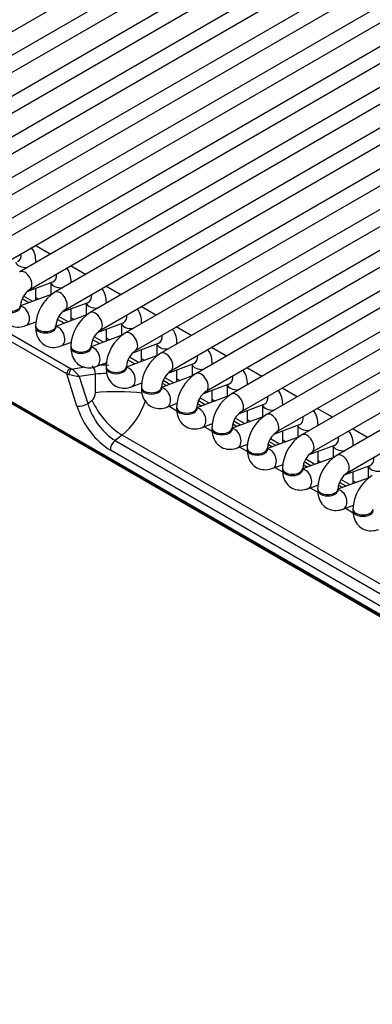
# Model space of a CAD drawing. Header units: millimetres. Extents: x 10 to 281, y 0 to 180.
# Tile 40 of 67: x 196.46 to 200.82, y 90.14 to 102.29. Entities that reach past the tile are written whole.
import ezdxf

# ---------------------------------------------------------------- set-up
doc = ezdxf.new("R2010")
doc.units = ezdxf.units.MM
doc.layers.add('134.134_BW4_CTM-', color=7, linetype='Continuous')
doc.layers.add('Standard', color=7, linetype='Continuous')

# ---------------------------------------------------------------- blocks, each defined once
blk = doc.blocks.new('SE')
at = {"layer": '134.134_BW4_CTM-', "color": 7, "linetype": 'Continuous'}
for p, q in [((12.106, 33.793), (4.417, 29.353)), ((4.542, 29.137), (12.356, 33.648)), ((12.542, 33.541), (4.852, 29.102)), ((4.977, 28.885), (12.792, 33.397)), ((12.977, 33.29), (5.288, 28.85)), ((5.413, 28.634), (13.227, 33.146)), ((13.413, 33.038), (5.723, 28.599)), ((5.848, 28.382), (13.663, 32.894)), ((13.848, 32.787), (6.159, 28.347)), ((6.284, 28.131), (14.098, 32.643)), ((14.284, 32.536), (6.594, 28.096)), ((6.719, 27.879), (14.534, 32.391)), ((14.719, 32.284), (7.03, 27.845)), ((7.155, 27.628), (14.969, 32.14)), ((15.155, 32.033), (7.465, 27.593)), ((7.59, 27.377), (15.405, 31.888)), ((15.59, 31.781), (7.901, 27.342)), ((8.026, 27.125), (15.84, 31.637)), ((16.026, 31.53), (8.336, 27.09)), ((8.461, 26.874), (16.276, 31.385)), ((16.461, 31.278), (8.772, 26.839)), ((8.897, 26.622), (16.711, 31.134)), ((16.897, 31.027), (9.207, 26.587)), ((0.247, 30.929), (7.657, 26.651)), ((9.332, 26.371), (17.147, 30.883)), ((7.613, 26.584), (0.202, 30.862)), ((17.332, 30.775), (9.643, 26.336)), ((9.768, 26.119), (17.582, 30.631)), ((17.768, 30.524), (10.078, 26.084)), ((10.203, 25.868), (18.018, 30.38)), ((18.203, 30.273), (10.514, 25.833)), ((19.764, 18.832), (0.05, 30.214)), ((0.051, 30.204), (19.765, 18.822)), ((0.061, 30.186), (19.775, 18.804)), ((10.639, 25.617), (18.453, 30.128)), ((18.639, 30.021), (10.949, 25.582)), ((11.074, 25.365), (18.889, 29.877)), ((7.407, 28.062), (7.221, 28.169)), ((7.23, 27.96), (7.23, 27.971)), ((7.842, 27.811), (7.657, 27.918)), ((7.12, 27.6), (7.438, 27.719)), ((7.415, 27.71), (7.415, 27.563)), ((7.665, 27.709), (7.665, 27.719)), ((7.23, 27.494), (7.23, 27.641)), ((8.278, 27.559), (8.092, 27.667)), ((7.432, 27.569), (7.04, 27.423)), ((7.143, 27.461), (7.06, 27.509)), ((7.192, 27.479), (7.077, 27.545)), ((7.23, 27.529), (7.267, 27.507)), ((7.556, 27.349), (7.874, 27.467)), ((8.101, 27.457), (8.101, 27.468)), ((7.04, 27.414), (7.04, 27.43)), ((7.665, 27.242), (7.665, 27.389)), ((7.851, 27.459), (7.851, 27.311)), ((8.713, 27.308), (8.528, 27.415)), ((7.105, 27.18), (7.234, 27.228)), ((7.868, 27.318), (7.476, 27.171)), ((7.579, 27.21), (7.495, 27.258)), ((7.627, 27.228), (7.513, 27.294)), ((7.665, 27.277), (7.702, 27.256)), ((7.226, 27.179), (7.226, 27.162)), ((7.476, 27.162), (7.476, 27.179)), ((7.992, 27.097), (8.309, 27.216)), ((8.101, 26.991), (8.101, 27.138)), ((8.286, 27.207), (8.286, 27.06)), ((8.536, 27.206), (8.536, 27.216)), ((9.149, 27.057), (8.963, 27.164)), ((8.303, 27.066), (7.911, 26.92)), ((8.014, 26.958), (7.931, 27.006)), ((8.063, 26.976), (7.948, 27.042)), ((8.101, 27.026), (8.138, 27.004)), ((7.541, 26.929), (7.669, 26.977)), ((7.661, 26.927), (7.661, 26.911)), ((7.911, 26.911), (7.911, 26.927)), ((8.427, 26.846), (8.745, 26.964)), ((8.536, 26.739), (8.536, 26.887)), ((8.722, 26.956), (8.722, 26.809)), ((8.972, 26.954), (8.972, 26.965)), ((9.584, 26.805), (9.399, 26.912)), ((8.739, 26.815), (8.347, 26.668)), ((8.45, 26.707), (8.366, 26.755)), ((8.498, 26.725), (8.384, 26.791)), ((8.536, 26.774), (8.573, 26.753)), ((7.669, 26.645), (7.834, 26.67)), ((7.976, 26.677), (8.105, 26.725)), ((8.097, 26.676), (8.097, 26.659)), ((8.347, 26.659), (8.347, 26.676)), ((8.863, 26.594), (9.18, 26.713)), ((8.972, 26.488), (8.972, 26.635)), ((9.158, 26.704), (9.158, 26.557)), ((9.408, 26.703), (9.408, 26.713)), ((10.02, 26.554), (9.834, 26.661)), ((7.737, 26.187), (7.613, 26.584)), ((7.967, 26.581), (7.766, 26.551)), ((7.766, 26.551), (7.87, 26.219)), ((7.964, 26.352), (7.967, 26.581)), ((9.174, 26.563), (8.782, 26.417)), ((8.885, 26.455), (8.802, 26.503)), ((8.934, 26.473), (8.82, 26.539)), ((8.972, 26.523), (9.009, 26.502)), ((8.412, 26.426), (8.54, 26.474)), ((8.532, 26.424), (8.532, 26.408)), ((8.782, 26.408), (8.782, 26.424)), ((8.79, 26.471), (8.844, 26.44)), ((9.298, 26.343), (9.616, 26.461)), ((9.408, 26.236), (9.408, 26.384)), ((9.593, 26.453), (9.593, 26.306)), ((9.843, 26.452), (9.843, 26.462)), ((10.455, 26.302), (10.27, 26.409)), ((7.87, 26.219), (7.923, 26.261)), ((9.61, 26.312), (9.218, 26.165)), ((9.321, 26.204), (9.237, 26.252)), ((9.369, 26.222), (9.255, 26.288)), ((9.408, 26.271), (9.444, 26.25)), ((8.847, 26.174), (8.976, 26.222)), ((8.876, 26.185), (8.971, 26.13)), ((8.968, 26.173), (8.968, 26.157)), ((9.218, 26.157), (9.218, 26.173)), ((9.226, 26.219), (9.279, 26.188)), ((9.734, 26.091), (10.051, 26.21)), ((9.843, 25.985), (9.843, 26.132)), ((10.029, 26.202), (10.029, 26.054)), ((10.279, 26.2), (10.279, 26.21)), ((10.891, 26.051), (10.705, 26.158)), ((10.045, 26.06), (9.653, 25.914)), ((9.805, 25.971), (9.691, 26.037)), ((9.843, 26.02), (9.88, 25.999)), ((9.283, 25.923), (9.412, 25.971)), ((9.311, 25.933), (9.407, 25.878)), ((9.403, 25.921), (9.403, 25.905)), ((9.653, 25.905), (9.653, 25.921)), ((9.661, 25.968), (9.715, 25.937)), ((9.756, 25.952), (9.673, 26.001)), ((10.169, 25.84), (10.487, 25.959)), ((10.464, 25.95), (10.464, 25.803)), ((10.714, 25.949), (10.714, 25.959)), ((11.326, 25.799), (11.141, 25.906)), ((8.295, 25.83), (8.208, 25.763)), ((8.208, 25.763), (11.712, 23.739)), ((11.799, 23.807), (8.295, 25.83)), ((10.481, 25.809), (10.089, 25.663)), ((10.24, 25.719), (10.126, 25.785)), ((10.279, 25.733), (10.279, 25.881)), ((10.279, 25.769), (10.316, 25.747)), ((11.654, 23.621), (8.15, 25.644)), ((9.718, 25.671), (9.847, 25.719)), ((9.747, 25.682), (9.842, 25.627)), ((9.839, 25.67), (9.839, 25.654)), ((10.089, 25.654), (10.089, 25.67)), ((10.097, 25.716), (10.15, 25.685)), ((10.192, 25.701), (10.108, 25.749)), ((10.605, 25.588), (10.922, 25.707)), ((10.9, 25.699), (10.9, 25.551)), ((11.15, 25.697), (11.15, 25.708)), ((10.916, 25.558), (10.524, 25.411)), ((10.676, 25.468), (10.562, 25.534)), ((10.714, 25.482), (10.714, 25.629)), ((10.154, 25.42), (10.283, 25.468)), ((10.182, 25.431), (10.278, 25.375)), ((10.274, 25.419), (10.274, 25.402)), ((10.524, 25.402), (10.524, 25.419)), ((10.532, 25.465), (10.586, 25.434)), ((10.627, 25.45), (10.544, 25.498)), ((10.714, 25.517), (10.751, 25.496)), ((11.04, 25.337), (11.358, 25.456)), ((11.335, 25.447), (11.335, 25.3)), ((11.352, 25.306), (10.96, 25.16)), ((11.111, 25.216), (10.997, 25.282)), ((11.15, 25.231), (11.15, 25.378)), ((10.589, 25.168), (10.718, 25.217)), ((10.618, 25.179), (10.713, 25.124)), ((10.71, 25.167), (10.71, 25.151)), ((10.96, 25.151), (10.96, 25.167)), ((10.968, 25.213), (11.021, 25.183)), ((11.063, 25.198), (10.979, 25.246)), ((11.15, 25.266), (11.187, 25.244)), ((11.025, 24.917), (11.154, 24.965)), ((11.053, 24.928), (11.149, 24.872)), ((11.145, 24.916), (11.145, 24.899))]:
    blk.add_line(p, q, dxfattribs=at)
for centre, radius, start, end in [((7.306, 27.409), 0.266, 124.5997, 175.4003), ((7.736, 27.16), 0.511, 122.0623, 177.9377), ((7.741, 27.157), 0.266, 124.5997, 175.4003), ((8.172, 26.909), 0.511, 122.0623, 177.9377), ((8.177, 26.906), 0.266, 124.5997, 175.4003), ((8.607, 26.657), 0.511, 122.0623, 177.9377), ((8.612, 26.654), 0.266, 124.5997, 175.4003), ((9.043, 26.406), 0.511, 122.0623, 177.9377), ((9.048, 26.403), 0.266, 124.5997, 175.4003), ((9.478, 26.155), 0.511, 122.0623, 177.9377), ((9.483, 26.152), 0.266, 124.5997, 175.4003), ((9.914, 25.903), 0.511, 122.0623, 177.9377), ((9.919, 25.9), 0.266, 124.5997, 175.4003), ((10.349, 25.652), 0.511, 122.0623, 177.9377), ((10.354, 25.649), 0.266, 124.5997, 175.4003), ((10.785, 25.4), 0.511, 122.0623, 177.9377), ((10.79, 25.397), 0.266, 124.5997, 175.4003), ((11.22, 25.149), 0.511, 122.0623, 177.9377), ((11.226, 25.146), 0.266, 124.5997, 175.4003), ((11.656, 24.897), 0.511, 122.0623, 177.9377)]:
    blk.add_arc(centre, radius, start, end, dxfattribs=at)
for centre, major_axis, ratio, start_param, end_param in [((7.105, 27.971), (-0.125, 0), 0.57735, 0.1188, 1.726164), ((6.959, 28.087), (-0.044, 0.117), 0.668835, 3.141593, 4.319136), ((7.105, 27.971), (-0.125, 0), 0.57735, 2.986225, 3.142328), ((7.092, 27.736), (0.063, -0.108), 0.57735, 0.009881, 3.141298), ((7.54, 27.719), (-0.125, 0), 0.57735, 0.1188, 1.726164), ((7.394, 27.836), (-0.044, 0.117), 0.668835, 3.141593, 4.319136), ((7.54, 27.719), (-0.125, 0), 0.57735, 2.986225, 3.142328), ((7.528, 27.485), (0.063, -0.108), 0.57735, 0.009881, 3.141298), ((7.83, 27.584), (-0.044, 0.117), 0.668835, 3.141593, 4.319136), ((7.976, 27.468), (-0.125, 0), 0.57735, 2.986225, 3.142328), ((6.915, 27.43), (-0.125, 0), 0.57735, 0.00014, 3.133413), ((6.915, 27.414), (-0.125, 0), 0.57735, 0, 3.141593), ((7.061, 27.297), (-0.044, 0.117), 0.668835, 3.141565, 6.010802), ((7.976, 27.468), (-0.125, 0), 0.57735, 0.1188, 1.726164), ((7.963, 27.233), (0.063, -0.108), 0.57735, 0.009881, 3.141298), ((8.265, 27.333), (-0.044, 0.117), 0.668835, 3.141593, 4.319136), ((7.351, 27.179), (-0.125, 0), 0.57735, 0.00014, 3.133413), ((7.351, 27.162), (-0.125, 0), 0.57735, 0, 3.141593), ((7.497, 27.046), (-0.044, 0.117), 0.668835, 3.141565, 6.010802), ((8.411, 27.216), (-0.125, 0), 0.57735, 0.1188, 1.726164), ((8.399, 26.982), (0.063, -0.108), 0.57735, 0.009881, 3.141298), ((8.411, 27.216), (-0.125, 0), 0.57735, 2.986225, 3.142328), ((8.701, 27.081), (-0.044, 0.117), 0.668835, 3.141593, 4.319136), ((7.786, 26.927), (-0.125, 0), 0.57735, 0.00014, 3.133413), ((7.786, 26.911), (-0.125, 0), 0.57735, 0, 3.141593), ((7.932, 26.794), (-0.044, 0.117), 0.668835, 3.141565, 6.010802), ((8.847, 26.965), (-0.125, 0), 0.57735, 0.1188, 1.726164), ((8.834, 26.731), (0.063, -0.108), 0.57735, 0.009881, 3.141298), ((8.847, 26.965), (-0.125, 0), 0.57735, 2.986225, 3.142328), ((9.136, 26.83), (-0.044, 0.117), 0.668835, 3.141593, 4.319136), ((7.648, 26.606), (-0.025, -0.0433), 0.57735, 3.665191, 5.550147), ((7.66, 26.601), (-0.0186, -0.0464), 0.370911, 3.596753, 5.376218), ((7.697, 26.658), (-0.0549, 0.0112), 0.364441, 0.827679, 1.105542), ((7.704, 26.564), (-0.0785, 0.0866), 0.355271, 4.25937, 5.509965), ((7.905, 26.594), (-0.0148, 0.0989), 0.609324, 4.491739, 5.742334), ((8.293, 26.41), (-0.596, 0.138), 0.414537, -1.200767, -0.993405), ((8.222, 26.676), (-0.125, 0), 0.57735, 0.00014, 3.133413), ((8.222, 26.659), (-0.125, 0), 0.57735, 0, 3.141593), ((8.368, 26.543), (-0.044, 0.117), 0.668835, 3.141565, 6.010802), ((9.283, 26.713), (-0.125, 0), 0.57735, 0.1188, 1.726164), ((9.283, 26.713), (-0.125, 0), 0.57735, 2.986225, 3.142328), ((7.688, 26.614), (-0.103, -0.004), 0.389194, 0.735283, 1.013146), ((7.704, 26.564), (0.112, -0.023), 0.003163, 4.04998, 5.300575), ((8.275, 26.32), (0.494, -0.143), 0.459276, -4.221896, -3.915755), ((9.27, 26.479), (0.063, -0.108), 0.57735, 0.009881, 3.141298), ((9.572, 26.579), (-0.044, 0.117), 0.668835, 3.141593, 4.319136), ((8.274, 26.288), (0.5, -0.007), 0.152253, 1.000754, 2.242402), ((8.657, 26.424), (-0.125, 0), 0.57735, 0.00014, 3.133413), ((8.657, 26.408), (-0.125, 0), 0.57735, 0, 3.141593), ((8.803, 26.291), (-0.044, 0.117), 0.668835, 3.141565, 6.010802), ((9.718, 26.462), (-0.125, 0), 0.57735, 0.1188, 1.726164), ((9.718, 26.462), (-0.125, 0), 0.57735, 2.986225, 3.142328), ((7.885, 26.349), (-0.009, -0.104), 0.763081, 0.616767, 1.663964), ((8.233, 26.197), (0.308, -0.394), 0.468323, 4.208397, 5.424507), ((8.195, 26.285), (0.276, 0.533), 0.617798, 4.072625, 4.981816), ((9.705, 26.228), (0.063, -0.108), 0.57735, 0.009881, 3.141298), ((10.007, 26.327), (-0.044, 0.117), 0.668835, 3.141593, 4.319136), ((7.808, 26.232), (0.0954, 0.03), 0.370322, 3.770373, 5.298832), ((8.127, 26.124), (0.321, -0.51), 0.546518, 4.263752, 5.479862), ((8.198, 26.169), (-0.258, 0.431), 0.560919, 1.136652, 2.352762), ((9.093, 26.173), (-0.125, 0), 0.57735, 0.00014, 3.133413), ((9.093, 26.157), (-0.125, 0), 0.57735, 0, 3.141593), ((9.239, 26.04), (-0.044, 0.117), 0.668835, 3.141565, 6.010802), ((10.154, 26.21), (-0.125, 0), 0.57735, 0.1188, 1.726164), ((10.154, 26.21), (-0.125, 0), 0.57735, 2.986225, 3.142328), ((10.141, 25.976), (0.063, -0.108), 0.57735, 0.009881, 3.141298), ((10.443, 26.076), (-0.044, 0.117), 0.668835, 3.141593, 4.319136), ((9.528, 25.921), (-0.125, 0), 0.57735, 0.00014, 3.133413), ((9.528, 25.905), (-0.125, 0), 0.57735, 0, 3.141593), ((9.674, 25.788), (-0.044, 0.117), 0.668835, 3.141565, 6.010802), ((10.589, 25.959), (-0.125, 0), 0.57735, 0.1188, 1.726164), ((10.589, 25.959), (-0.125, 0), 0.57735, 2.986225, 3.142328), ((8.22, 25.689), (0.05, 0.0866), 0.57735, 0.959931, 2.408554), ((10.576, 25.725), (0.063, -0.108), 0.57735, 0.009881, 3.141298), ((10.878, 25.824), (-0.044, 0.117), 0.668835, 3.141593, 4.319136), ((9.964, 25.67), (-0.125, 0), 0.57735, 0.00014, 3.133413), ((9.964, 25.654), (-0.125, 0), 0.57735, 0, 3.141593), ((10.11, 25.537), (-0.044, 0.117), 0.668835, 3.141565, 6.010802), ((11.025, 25.708), (-0.125, 0), 0.57735, 0.1188, 1.726164), ((11.025, 25.708), (-0.125, 0), 0.57735, 2.986225, 3.142328), ((11.012, 25.473), (0.063, -0.108), 0.57735, 0.009881, 3.141298), ((11.314, 25.573), (-0.044, 0.117), 0.668835, 3.141593, 4.319136), ((10.399, 25.419), (-0.125, 0), 0.57735, 0.00014, 3.133413), ((10.399, 25.402), (-0.125, 0), 0.57735, 0, 3.141593), ((10.546, 25.286), (-0.044, 0.117), 0.668835, 3.141565, 6.010802), ((11.46, 25.456), (-0.125, 0), 0.57735, 0.1188, 1.726164), ((10.835, 25.167), (-0.125, 0), 0.57735, 0.00014, 3.133413), ((10.981, 25.034), (-0.044, 0.117), 0.668835, 3.141565, 6.010802), ((10.835, 25.151), (-0.125, 0), 0.57735, 0, 3.141593), ((11.27, 24.916), (-0.125, 0), 0.57735, 0.00014, 3.133413), ((11.27, 24.899), (-0.125, 0), 0.57735, 0, 3.141593)]:
    blk.add_ellipse(centre, major_axis=major_axis, ratio=ratio, start_param=start_param, end_param=end_param, dxfattribs=at)
for points, knots in [([(7.23, 27.971), (7.228, 28.001), (7.224, 28.058), (7.196, 28.115), (7.175, 28.142), (7.175, 28.143)], [0, 0, 0, 0, 0.44806, 0.982017, 1, 1, 1, 1]), ([(7.665, 27.719), (7.664, 27.75), (7.659, 27.807), (7.632, 27.864), (7.611, 27.89), (7.61, 27.891)], [0, 0, 0, 0, 0.44806, 0.982017, 1, 1, 1, 1]), ([(8.101, 27.468), (8.099, 27.498), (8.095, 27.555), (8.067, 27.612), (8.046, 27.639), (8.046, 27.64)], [0, 0, 0, 0, 0.44806, 0.982017, 1, 1, 1, 1]), ([(6.79, 27.414), (6.792, 27.383), (6.797, 27.326), (6.837, 27.242), (6.909, 27.181), (6.996, 27.157), (7.065, 27.166), (7.098, 27.177), (7.105, 27.18)], [0, 0, 0, 0, 0.174751, 0.383004, 0.571832, 0.76766, 0.954696, 1, 1, 1, 1]), ([(7.043, 27.395), (7.043, 27.395), (7.042, 27.396), (7.04, 27.404), (7.04, 27.412), (7.04, 27.414)], [0, 0, 0, 0, 0.276605, 0.867764, 1, 1, 1, 1]), ([(8.536, 27.216), (8.535, 27.247), (8.53, 27.304), (8.503, 27.361), (8.482, 27.387), (8.481, 27.388)], [0, 0, 0, 0, 0.44806, 0.982017, 1, 1, 1, 1]), ([(7.226, 27.162), (7.227, 27.132), (7.232, 27.075), (7.272, 26.991), (7.344, 26.93), (7.432, 26.906), (7.501, 26.915), (7.533, 26.926), (7.541, 26.929)], [0, 0, 0, 0, 0.174751, 0.383004, 0.571832, 0.76766, 0.954696, 1, 1, 1, 1]), ([(7.478, 27.144), (7.478, 27.144), (7.478, 27.145), (7.476, 27.152), (7.476, 27.161), (7.476, 27.162)], [0, 0, 0, 0, 0.276605, 0.867764, 1, 1, 1, 1]), ([(8.972, 26.965), (8.97, 26.995), (8.966, 27.053), (8.938, 27.11), (8.917, 27.136), (8.917, 27.137)], [0, 0, 0, 0, 0.44806, 0.982017, 1, 1, 1, 1]), ([(7.661, 26.911), (7.663, 26.88), (7.668, 26.823), (7.708, 26.74), (7.78, 26.678), (7.867, 26.654), (7.936, 26.663), (7.969, 26.675), (7.976, 26.677)], [0, 0, 0, 0, 0.174751, 0.383004, 0.571832, 0.76766, 0.954696, 1, 1, 1, 1]), ([(7.914, 26.892), (7.914, 26.892), (7.913, 26.893), (7.911, 26.901), (7.911, 26.909), (7.911, 26.911)], [0, 0, 0, 0, 0.276605, 0.867764, 1, 1, 1, 1]), ([(9.408, 26.713), (9.406, 26.744), (9.401, 26.801), (9.374, 26.858), (9.353, 26.885), (9.352, 26.885)], [0, 0, 0, 0, 0.44806, 0.982017, 1, 1, 1, 1]), ([(8.097, 26.659), (8.099, 26.629), (8.103, 26.572), (8.143, 26.488), (8.215, 26.427), (8.303, 26.403), (8.372, 26.412), (8.404, 26.423), (8.412, 26.426)], [0, 0, 0, 0, 0.174751, 0.383004, 0.571832, 0.76766, 0.954696, 1, 1, 1, 1]), ([(8.349, 26.641), (8.349, 26.641), (8.349, 26.642), (8.347, 26.649), (8.347, 26.658), (8.347, 26.659)], [0, 0, 0, 0, 0.276605, 0.867764, 1, 1, 1, 1]), ([(9.843, 26.462), (9.841, 26.493), (9.837, 26.55), (9.809, 26.607), (9.788, 26.633), (9.788, 26.634)], [0, 0, 0, 0, 0.44806, 0.982017, 1, 1, 1, 1]), ([(8.532, 26.408), (8.534, 26.377), (8.539, 26.32), (8.579, 26.237), (8.651, 26.176), (8.738, 26.151), (8.807, 26.16), (8.84, 26.172), (8.847, 26.174)], [0, 0, 0, 0, 0.174751, 0.383004, 0.571832, 0.76766, 0.954696, 1, 1, 1, 1]), ([(8.785, 26.389), (8.785, 26.389), (8.784, 26.39), (8.783, 26.398), (8.782, 26.406), (8.782, 26.408)], [0, 0, 0, 0, 0.276605, 0.867764, 1, 1, 1, 1]), ([(10.279, 26.21), (10.277, 26.241), (10.272, 26.298), (10.245, 26.355), (10.224, 26.382), (10.223, 26.383)], [0, 0, 0, 0, 0.44806, 0.982017, 1, 1, 1, 1]), ([(8.968, 26.157), (8.97, 26.126), (8.974, 26.069), (9.014, 25.985), (9.086, 25.924), (9.174, 25.9), (9.243, 25.909), (9.275, 25.92), (9.283, 25.923)], [0, 0, 0, 0, 0.174751, 0.383004, 0.571832, 0.76766, 0.954696, 1, 1, 1, 1]), ([(9.22, 26.138), (9.22, 26.138), (9.22, 26.139), (9.218, 26.147), (9.218, 26.155), (9.218, 26.157)], [0, 0, 0, 0, 0.276605, 0.867764, 1, 1, 1, 1]), ([(10.714, 25.959), (10.712, 25.99), (10.708, 26.047), (10.68, 26.104), (10.659, 26.13), (10.659, 26.131)], [0, 0, 0, 0, 0.44806, 0.982017, 1, 1, 1, 1]), ([(9.403, 25.905), (9.405, 25.874), (9.41, 25.817), (9.45, 25.734), (9.522, 25.673), (9.609, 25.648), (9.678, 25.658), (9.711, 25.669), (9.718, 25.671)], [0, 0, 0, 0, 0.174751, 0.383004, 0.571832, 0.76766, 0.954696, 1, 1, 1, 1]), ([(9.656, 25.886), (9.656, 25.886), (9.655, 25.887), (9.654, 25.895), (9.653, 25.903), (9.653, 25.905)], [0, 0, 0, 0, 0.276605, 0.867764, 1, 1, 1, 1]), ([(11.15, 25.708), (11.148, 25.738), (11.143, 25.795), (11.116, 25.852), (11.095, 25.879), (11.094, 25.88)], [0, 0, 0, 0, 0.44806, 0.982017, 1, 1, 1, 1]), ([(9.839, 25.654), (9.841, 25.623), (9.845, 25.566), (9.885, 25.482), (9.957, 25.421), (10.045, 25.397), (10.114, 25.406), (10.146, 25.417), (10.154, 25.42)], [0, 0, 0, 0, 0.174751, 0.383004, 0.571832, 0.76766, 0.954696, 1, 1, 1, 1]), ([(10.091, 25.635), (10.091, 25.635), (10.091, 25.636), (10.089, 25.644), (10.089, 25.652), (10.089, 25.654)], [0, 0, 0, 0, 0.276605, 0.867764, 1, 1, 1, 1]), ([(10.274, 25.402), (10.276, 25.372), (10.281, 25.314), (10.321, 25.231), (10.393, 25.17), (10.48, 25.146), (10.549, 25.155), (10.582, 25.166), (10.589, 25.168)], [0, 0, 0, 0, 0.174751, 0.383004, 0.571832, 0.76766, 0.954696, 1, 1, 1, 1]), ([(10.527, 25.383), (10.527, 25.383), (10.526, 25.385), (10.525, 25.392), (10.524, 25.4), (10.524, 25.402)], [0, 0, 0, 0, 0.276605, 0.867764, 1, 1, 1, 1]), ([(10.71, 25.151), (10.712, 25.12), (10.716, 25.063), (10.756, 24.979), (10.828, 24.918), (10.916, 24.894), (10.985, 24.903), (11.017, 24.914), (11.025, 24.917)], [0, 0, 0, 0, 0.174751, 0.383004, 0.571832, 0.76766, 0.954696, 1, 1, 1, 1]), ([(10.962, 25.132), (10.962, 25.132), (10.962, 25.133), (10.96, 25.141), (10.96, 25.149), (10.96, 25.151)], [0, 0, 0, 0, 0.276605, 0.867764, 1, 1, 1, 1]), ([(11.145, 24.899), (11.147, 24.869), (11.152, 24.812), (11.192, 24.728), (11.264, 24.667), (11.351, 24.643), (11.42, 24.652), (11.453, 24.663), (11.46, 24.666)], [0, 0, 0, 0, 0.174751, 0.383004, 0.571832, 0.76766, 0.954696, 1, 1, 1, 1])]:
    blk.add_open_spline(points, degree=3, knots=knots, dxfattribs=at)

msp = doc.modelspace()

# ---------------------------------------------------------------- block references
at = {"layer": 'Standard', "color": 7}
msp.add_blockref('SE', (189.432, 71.3356), dxfattribs=at)

doc.saveas('drawing.dxf')
